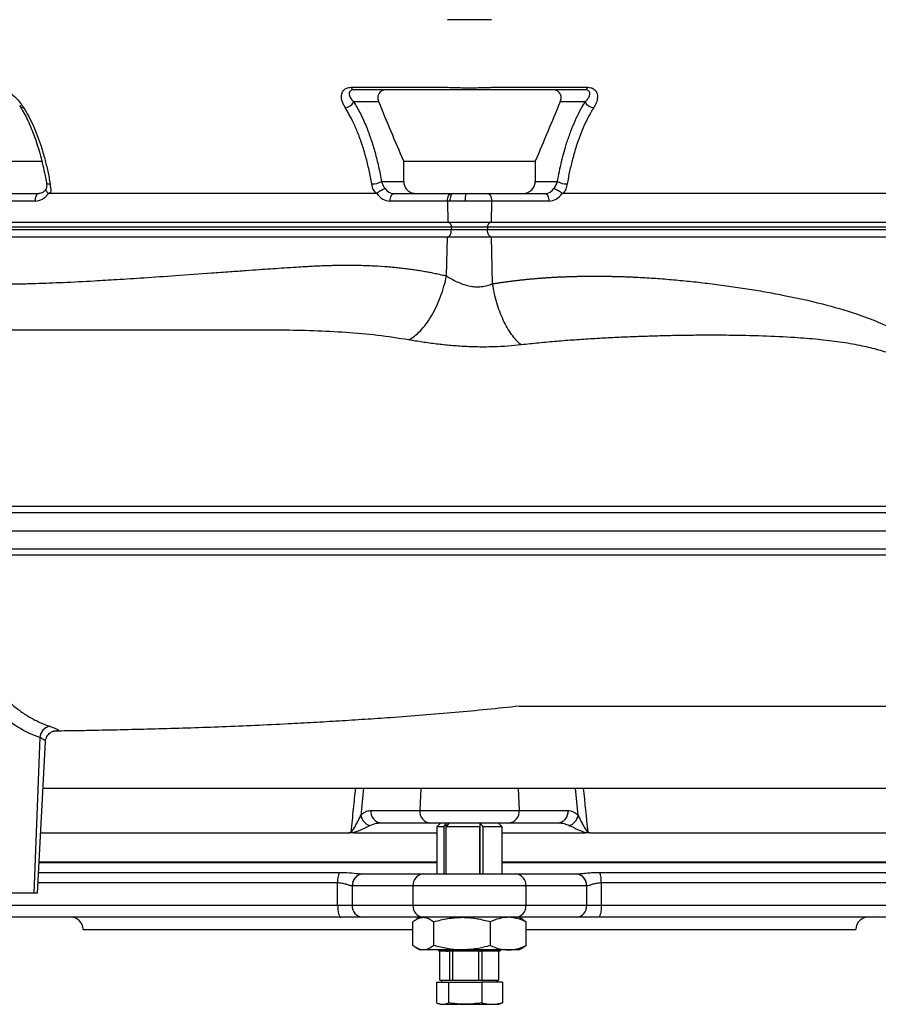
# Model space of a CAD drawing. Header units: millimetres. Extents: x 11 to 1572, y 8 to 2126.
# Tile 2 of 19: x 206 to 561, y 162 to 570. Entities that reach past the tile are written whole.
import ezdxf

# ---------------------------------------------------------------- set-up
doc = ezdxf.new("R2010")
doc.units = ezdxf.units.MM

msp = doc.modelspace()

# ---------------------------------------------------------------- linework, layer by layer
at = {"color": 7, "linetype": 'Continuous', "lineweight": 25}
for p, q in [((354.2, 535.78), (343.82, 535.78)), ((439.67, 535.78), (429.29, 535.78)), ((198.93, 511.18), (214.68, 511.18)), ((364.51, 502.78), (364.51, 511.18)), ((364.51, 511.18), (418.98, 511.18)), ((418.98, 511.18), (418.98, 502.78)), ((216.61, 502.27), (216.61, 502.24)), ((355.32, 502.78), (364.51, 502.78)), ((418.98, 502.78), (428.17, 502.78)), ((189.64, 497.78), (213.38, 497.78)), ((352.96, 497.78), (217.77, 497.78)), ((360.4, 497.78), (384.14, 497.78)), ((384.14, 497.78), (384.96, 497.78)), ((384.96, 497.78), (390.28, 497.78)), ((390.28, 497.78), (399.35, 497.78)), ((399.35, 497.78), (423.09, 497.78)), ((565.72, 497.78), (430.53, 497.78)), ((211.88, 494.73), (188.14, 494.73)), ((382.64, 494.73), (358.9, 494.73)), ((382.64, 494.73), (382.72, 485.78)), ((383.62, 494.73), (382.64, 494.73)), ((389.99, 494.73), (383.62, 494.73)), ((400.85, 494.73), (389.99, 494.73)), ((400.85, 494.73), (400.77, 485.78)), ((424.59, 494.73), (400.85, 494.73)), ((382.72, 485.78), (188.22, 485.78)), ((400.77, 485.78), (382.72, 485.78)), ((595.27, 485.78), (400.77, 485.78)), ((384.23, 483.85), (189.73, 483.85)), ((384.25, 482.78), (189.75, 482.78)), ((399.26, 483.85), (384.23, 483.85)), ((384.23, 483.85), (384.25, 482.78)), ((399.25, 482.78), (384.25, 482.78)), ((399.26, 483.85), (399.25, 482.78)), ((593.75, 482.78), (399.25, 482.78)), ((593.76, 483.85), (399.26, 483.85)), ((188.17, 479.98), (382.67, 479.98)), ((382.25, 463.74), (382.67, 479.98)), ((382.67, 479.98), (400.82, 479.98)), ((401.33, 460.48), (400.82, 479.98)), ((400.82, 479.98), (595.41, 479.98)), ((412.3, 285.64), (650.93, 285.64)), ((213.82, 272.75), (211.43, 208.28)), ((212.9, 208.28), (216.19, 271)), ((215.18, 251.78), (653.41, 251.78)), ((371.62, 251.78), (371.2, 242.54)), ((411.87, 251.78), (412.29, 242.54)), ((436.79, 240.37), (435.58, 251.78)), ((350.94, 242.54), (371.2, 242.54)), ((371.2, 242.54), (412.29, 242.54)), ((412.29, 242.54), (432.55, 242.54)), ((375.52, 237.28), (355.27, 237.28)), ((407.97, 237.28), (375.52, 237.28)), ((379.75, 237.28), (378.25, 235.78)), ((381.16, 235.78), (382.13, 237.08)), ((382.13, 216.28), (382.13, 237.08)), ((383.12, 237.08), (382.15, 235.78)), ((396.22, 216.28), (396.22, 237.1)), ((405.25, 235.78), (403.75, 237.28)), ((428.22, 237.28), (407.97, 237.28)), ((214.21, 233.28), (341.79, 233.28)), ((343.85, 233.28), (378.25, 233.28)), ((378.25, 235.78), (378.25, 216.28)), ((381.16, 235.78), (378.25, 235.78)), ((381.16, 235.78), (381.16, 216.28)), ((395.99, 235.78), (382.15, 235.78)), ((382.15, 216.28), (382.15, 235.78)), ((395.99, 216.28), (395.99, 235.78)), ((405.25, 235.78), (397.39, 235.78)), ((397.39, 216.28), (397.39, 235.78)), ((405.25, 216.28), (405.25, 235.78)), ((405.25, 233.28), (439.64, 233.28)), ((441.7, 233.28), (596.2, 233.28)), ((213.58, 221.28), (378.25, 221.28)), ((405.25, 221.28), (596.52, 221.28)), ((347.53, 216.28), (347.63, 216.28)), ((347.63, 216.28), (372.69, 216.28)), ((372.69, 216.28), (410.8, 216.28)), ((410.8, 216.28), (435.86, 216.28)), ((435.86, 216.28), (435.96, 216.28)), ((445.66, 216.89), (592, 216.89)), ((337.15, 203.28), (337.15, 212.5)), ((446.34, 212.5), (446.34, 203.28)), ((594.53, 212.5), (446.34, 212.5)), ((211.43, 208.28), (190.22, 208.28)), ((212.9, 208.28), (211.43, 208.28)), ((343.21, 211.28), (343.21, 203.28)), ((343.3, 211.28), (343.21, 211.28)), ((368.36, 211.28), (343.3, 211.28)), ((368.36, 211.28), (368.36, 203.28)), ((415.13, 211.28), (368.36, 211.28)), ((415.13, 211.28), (415.13, 203.28)), ((440.19, 211.28), (415.13, 211.28)), ((440.28, 203.28), (440.28, 211.28)), ((188.97, 203.28), (337.15, 203.28)), ((337.15, 203.28), (343.21, 203.28)), ((343.21, 203.28), (368.36, 203.28)), ((368.36, 203.28), (415.13, 203.28)), ((415.13, 203.28), (440.28, 203.28)), ((440.28, 203.28), (446.34, 203.28)), ((446.34, 203.28), (594.53, 203.28)), ((338.45, 198.28), (193.8, 198.28)), ((347.54, 198.28), (338.45, 198.28)), ((372.69, 198.28), (347.54, 198.28)), ((368.33, 186.61), (368.33, 196.45)), ((371.25, 198.28), (369.69, 197.38)), ((410.8, 198.28), (372.69, 198.28)), ((377.02, 186.61), (377.02, 196.45)), ((400.43, 186.61), (400.43, 196.45)), ((435.95, 198.28), (410.8, 198.28)), ((413.8, 197.39), (412.25, 198.28)), ((413.78, 197.36), (415.16, 196.45)), ((415.16, 186.61), (415.16, 196.45)), ((445.04, 198.28), (435.95, 198.28)), ((589.7, 198.28), (445.04, 198.28)), ((231.75, 193.28), (368.33, 193.28)), ((415.16, 193.28), (551.75, 193.28)), ((369.69, 185.68), (371.25, 184.78)), ((372.68, 184.78), (371.25, 184.78)), ((388.73, 184.78), (372.68, 184.78)), ((378.75, 184.78), (379.25, 184.28)), ((381.91, 184.28), (379.25, 184.28)), ((379.54, 172.28), (379.54, 184.28)), ((381.91, 184.28), (381.53, 184.78)), ((381.91, 184.28), (382.13, 184.28)), ((382.13, 184.28), (382.13, 184.78)), ((382.13, 184.28), (382.9, 184.28)), ((382.53, 184.78), (382.9, 184.28)), ((396.16, 184.28), (382.9, 184.28)), ((383.49, 184.28), (383.49, 172.28)), ((384.79, 172.28), (384.79, 184.28)), ((407.8, 184.78), (388.73, 184.78)), ((395.46, 184.28), (395.46, 172.28)), ((396.08, 184.78), (396.16, 184.28)), ((396.16, 184.28), (396.2, 184.28)), ((396.28, 184.28), (396.2, 184.28)), ((396.22, 184.28), (396.22, 184.78)), ((396.28, 184.28), (396.5, 184.28)), ((396.5, 184.28), (396.95, 184.78)), ((404.25, 184.28), (396.5, 184.28)), ((397, 172.28), (397, 184.28)), ((403.71, 184.28), (403.71, 172.28)), ((403.96, 172.28), (403.96, 184.28)), ((404.25, 184.28), (404.75, 184.78)), ((412.25, 184.78), (407.8, 184.78)), ((412.25, 184.78), (413.8, 185.68)), ((415.16, 186.61), (413.78, 185.7)), ((413.8, 185.68), (413.81, 185.68)), ((378.04, 171.48), (378.04, 162.96)), ((378.04, 171.48), (383.13, 171.48)), ((379.54, 172.28), (380.66, 172.28)), ((380.5, 172.28), (380.04, 171.48)), ((380.66, 172.28), (382.37, 172.28)), ((382.37, 172.28), (383.49, 172.28)), ((383.13, 171.48), (383.13, 162.96)), ((383.13, 171.48), (396.83, 171.48)), ((383.49, 172.28), (384.79, 172.28)), ((384.79, 172.28), (387.82, 172.28)), ((387.82, 172.28), (392.43, 172.28)), ((392.43, 172.28), (395.46, 172.28)), ((395.46, 172.28), (397, 172.28)), ((396.83, 171.48), (396.83, 162.96)), ((405.45, 171.48), (396.83, 171.48)), ((397, 172.28), (398.91, 172.28)), ((398.91, 172.28), (401.81, 172.28)), ((401.81, 172.28), (403.71, 172.28)), ((403.45, 171.48), (402.99, 172.28)), ((403.71, 172.28), (403.96, 172.28)), ((405.45, 171.48), (405.45, 162.96)), ((378.84, 162.61), (379.75, 162.28)), ((379.75, 162.28), (380.58, 162.28)), ((380.58, 162.28), (389.98, 162.28)), ((389.98, 162.28), (401.14, 162.28)), ((401.14, 162.28), (403.75, 162.28)), ((403.75, 162.28), (404.66, 162.61))]:
    msp.add_line(p, q, dxfattribs=at)
at = {"color": 8, "linetype": 'Continuous', "lineweight": 25}
for p, q in [((213.57, 221.02), (378.25, 221.02)), ((405.25, 221.02), (596.53, 221.02)), ((213.35, 216.89), (337.83, 216.89)), ((337.15, 212.5), (213.12, 212.5))]:
    msp.add_line(p, q, dxfattribs=at)
at = {"color": 8, "linetype": 'Continuous', "lineweight": 25, "flags": 128}
msp.add_lwpolyline([(216.61, 502.24), (216.62, 502.23), (216.72, 502.08), (216.94, 501.96), (217.26, 501.87), (217.67, 501.81), (218.15, 501.79)], dxfattribs=at)
at = {"color": 7, "linetype": 'Continuous', "lineweight": 25, "flags": 128}
for points in [[(213.38, 497.78), (213.09, 497.72), (212.8, 497.55), (212.54, 497.27), (212.31, 496.88), (212.13, 496.42), (211.99, 495.89), (211.91, 495.32), (211.88, 494.73)], [(358.9, 494.73), (358.92, 495.32), (359.01, 495.89), (359.14, 496.42), (359.33, 496.88), (359.56, 497.27), (359.82, 497.55), (360.1, 497.72), (360.4, 497.78)], [(382.64, 494.73), (382.67, 495.32), (382.75, 495.89), (382.89, 496.42), (383.07, 496.88), (383.3, 497.27), (383.56, 497.55), (383.85, 497.72), (384.14, 497.78)], [(384.96, 497.78), (384.7, 497.72), (384.44, 497.55), (384.21, 497.27), (384.01, 496.88), (383.84, 496.42), (383.72, 495.89), (383.64, 495.32), (383.62, 494.73)], [(399.35, 497.78), (399.65, 497.72), (399.93, 497.55), (400.19, 497.27), (400.42, 496.88), (400.61, 496.42), (400.74, 495.89), (400.83, 495.32), (400.85, 494.73)], [(423.09, 497.78), (423.39, 497.72), (423.67, 497.55), (423.93, 497.27), (424.16, 496.88), (424.35, 496.42), (424.49, 495.89), (424.57, 495.32), (424.59, 494.73)], [(383.23, 485.78), (383.42, 485.75), (383.6, 485.64), (383.77, 485.46), (383.92, 485.22), (384.05, 484.93), (384.14, 484.6), (384.2, 484.23), (384.23, 483.85)], [(399.26, 483.85), (399.29, 484.23), (399.35, 484.6), (399.44, 484.93), (399.57, 485.22), (399.72, 485.46), (399.89, 485.64), (400.07, 485.75), (400.26, 485.78)], [(382.85, 479.98), (383.12, 480.04), (383.38, 480.2), (383.62, 480.45), (383.84, 480.8), (384.01, 481.23), (384.14, 481.71), (384.22, 482.24), (384.25, 482.78)], [(400.65, 479.98), (400.37, 480.04), (400.11, 480.2), (399.87, 480.45), (399.66, 480.8), (399.48, 481.23), (399.35, 481.71), (399.27, 482.24), (399.25, 482.78)], [(337.15, 203.28), (337.18, 202.31), (337.25, 201.37), (337.37, 200.5), (337.53, 199.75), (337.73, 199.12), (337.95, 198.66), (338.2, 198.38), (338.45, 198.28)], [(446.34, 203.28), (446.32, 202.31), (446.24, 201.37), (446.12, 200.5), (445.96, 199.75), (445.76, 199.12), (445.54, 198.66), (445.3, 198.38), (445.04, 198.28)]]:
    msp.add_lwpolyline(points, dxfattribs=at)
at = {"color": 7, "linetype": 'Continuous', "lineweight": 25}
for centre, radius, start, end in [((344.08, 542.17), 1.41, 195.8216, 260.3148), ((439.41, 542.17), 1.41, 279.6847, 344.1804), ((340.17, 537.44), 4.01, 271.8046, 335.6444), ((443.32, 537.44), 4.01, 204.3562, 268.1945), ((351.43, 509.96), 8.16, 269.1569, 298.4981), ((432.07, 509.96), 8.16, 241.5019, 270.8431), ((398.19, 495.5), 8.23, 163.8676, 185.3353), ((219.18, 272.1), 5.4, 103.3837, 173.0055), ((355.65, 242.01), 4.74, 173.5026, 265.3261), ((375.91, 242.01), 4.74, 173.5023, 265.3263), ((407.58, 242.01), 4.74, 274.6729, 6.4984), ((427.84, 242.01), 4.74, 274.6737, 6.4977), ((352.86, 242.11), 6.4, 195.7785, 247.5695), ((430.63, 242.11), 6.4, 292.4294, 344.2225), ((348.67, 212.97), 11.53, 160.1082, 182.3259), ((347.94, 211.56), 4.74, 94.9766, 183.4134), ((347.99, 211.59), 4.7, 94.4017, 183.8111), ((373.05, 211.59), 4.7, 94.4018, 183.8114), ((410.44, 211.59), 4.7, 356.1888, 85.598), ((435.5, 211.59), 4.7, 356.1888, 85.598), ((435.55, 211.56), 4.74, 356.586, 85.0236), ((434.82, 212.97), 11.53, 357.6742, 19.891), ((347.9, 202.97), 4.7, 176.1889, 265.5983), ((373.05, 202.97), 4.7, 176.1886, 265.5982), ((410.44, 202.97), 4.7, 274.402, 3.8112), ((435.59, 202.97), 4.7, 274.402, 3.8112), ((226.75, 193.28), 5, 0, 90), ((556.75, 193.28), 5, 90, 180)]:
    msp.add_arc(centre, radius, start, end, dxfattribs=at)
at = {"color": 8, "linetype": 'Continuous', "lineweight": 25}
msp.add_arc((207, 535.23), 1.8, 214.6835, 274.3079, dxfattribs=at)
at = {"color": 7, "linetype": 'Continuous', "lineweight": 25}
for centre, major_axis, ratio, start_param, end_param in [((211.81, 502.73), (-0.28, 8), 0.865762, 3.111406, 4.035458), ((358.83, 502.73), (-0.28, 8), 0.865762, 2.187353, 3.111406), ((360.33, 502.78), (-0.28, 4.99), 0.865352, 2.127583, 3.093407), ((423.16, 502.78), (0.28, 4.99), 0.865352, 3.189778, 4.155602), ((424.66, 502.73), (0.28, 8), 0.865762, 3.17178, 4.095833)]:
    msp.add_ellipse(centre, major_axis=major_axis, ratio=ratio, start_param=start_param, end_param=end_param, dxfattribs=at)
for points, knots in [([(400.88, 569.78), (400.11, 569.78), (398.6, 569.78), (396.36, 569.78), (394.1, 569.78), (392.54, 569.78), (391.75, 569.78), (390.95, 569.78), (389.4, 569.78), (387.13, 569.78), (384.89, 569.78), (383.39, 569.78), (382.62, 569.78)], [0.99406161, 0.99406161, 0.99406161, 0.99406161, 0.99554621, 0.99703081, 0.9985154, 1, 1, 1, 1.0014846, 1.00296919, 1.00445379, 1.00593839, 1.00593839, 1.00593839, 1.00593839]), ([(195.71, 541.79), (196.17, 541.76), (197.29, 541.68), (199.34, 540.93), (201.71, 539.48), (203.9, 537.52), (205.78, 535.43), (206.68, 534.09), (207.14, 533.43)], [0, 0, 0, 0, 0.095371, 0.231788, 0.399678, 0.604993, 0.802228, 1, 1, 1, 1]), ([(340.3, 533.43), (340, 533.93), (339.42, 534.92), (338.91, 536.38), (338.71, 537.78), (338.84, 539.25), (339.53, 540.6), (340.91, 541.6), (342.12, 541.73), (342.72, 541.79)], [0, 0, 0, 0, 0.148517, 0.296889, 0.423136, 0.549176, 0.730159, 0.865557, 1, 1, 1, 1]), ([(343.85, 540.78), (343.52, 540.76), (343.14, 540.73), (342.56, 540.5), (342, 540.05), (341.76, 538.99), (342.28, 537.45), (343.27, 536.38), (343.82, 535.78)], [0, 0, 0, 0, 0.096606, 0.113386, 0.234154, 0.408899, 0.670799, 1, 1, 1, 1]), ([(342.72, 541.79), (344.46, 541.79), (353.12, 541.79), (362.19, 541.79), (372.99, 541.79), (377.68, 541.79), (381.82, 541.79), (382.61, 541.79), (382.61, 541.79)], [0, 0, 0, 0, 0.130283, 0.651413, 0.682134, 0.942854, 0.999999, 1, 1, 1, 1]), ([(439.65, 540.78), (431.76, 540.78), (419.94, 540.78), (407.13, 540.78), (402.2, 540.78), (400.72, 540.78), (400.23, 540.78), (399.25, 540.78), (398.74, 540.78), (397.69, 540.78), (397.15, 540.78), (396.07, 540.78), (395.53, 540.78), (394.42, 540.78), (393.86, 540.78), (392.72, 540.78), (392.15, 540.78), (390.45, 540.78), (389.32, 540.78), (387.66, 540.78), (387.1, 540.78), (386.03, 540.78), (385.51, 540.78), (384.74, 540.78), (384.49, 540.78), (383.99, 540.78), (383.74, 540.78), (383.01, 540.78), (381.54, 540.78), (376.15, 540.78), (363.43, 540.78), (351.68, 540.78), (343.85, 540.78)], [0, 0, 0, 0, 0.25, 0.375, 0.40625, 0.40625, 0.421875, 0.421875, 0.4375, 0.4375, 0.453125, 0.453125, 0.46875, 0.46875, 0.484375, 0.484375, 0.5, 0.5, 0.53125, 0.53125, 0.546875, 0.546875, 0.5625, 0.5625, 0.570313, 0.570313, 0.578125, 0.578125, 0.59375, 0.625, 0.75, 1, 1, 1, 1]), ([(357.4, 540.78), (357.25, 540.78), (356.69, 540.77), (355.72, 540.55), (354.74, 539.97), (354.04, 539.06), (353.7, 537.76), (353.88, 536.59), (354.15, 535.9), (354.2, 535.78)], [0, 0, 0, 0, 0.051117, 0.201326, 0.351902, 0.49541, 0.688858, 0.945928, 1, 1, 1, 1]), ([(382.61, 541.79), (382.61, 541.79), (383.74, 541.79), (386.57, 541.65), (390.08, 541.63), (393.19, 541.62), (396.23, 541.66), (398.81, 541.69), (400.31, 541.79), (400.88, 541.79), (400.88, 541.79)], [0, 0, 0, 0, 0.000002, 0.251727, 0.413267, 0.574807, 0.73668, 0.898559, 0.999996, 1, 1, 1, 1]), ([(400.88, 541.79), (400.88, 541.79), (402.3, 541.79), (411.9, 541.79), (424.43, 541.79), (436.09, 541.79), (440.77, 541.79)], [0, 0, 0, 0, 0.0000009, 0.1302834, 0.6514138, 1, 1, 1, 1]), ([(429.29, 535.78), (429.34, 535.91), (429.61, 536.6), (429.79, 537.75), (429.46, 539.06), (428.73, 540), (427.69, 540.58), (426.75, 540.77), (426.22, 540.78), (426.09, 540.78)], [0, 0, 0, 0, 0.059582, 0.309654, 0.499842, 0.655963, 0.812699, 0.956215, 1, 1, 1, 1]), ([(439.67, 535.78), (440.04, 536.17), (440.79, 536.96), (441.5, 538.19), (441.72, 539.37), (441.34, 540.24), (440.58, 540.71), (439.91, 540.76), (439.65, 540.78)], [0, 0, 0, 0, 0.216986, 0.433441, 0.642477, 0.801099, 0.920255, 1, 1, 1, 1]), ([(440.77, 541.79), (441.2, 541.76), (442.25, 541.68), (443.63, 540.93), (444.64, 539.48), (444.84, 537.52), (444.34, 535.43), (443.58, 534.09), (443.2, 533.43)], [0, 0, 0, 0, 0.095371, 0.231788, 0.399679, 0.604994, 0.802228, 1, 1, 1, 1]), ([(205.52, 534.23), (205.6, 534.1), (206.25, 532.97), (207.39, 531.08), (208.91, 528.04), (210.35, 524.81), (211.71, 521.27), (212.98, 517.5), (214.13, 513.57), (215.13, 509.48), (215.94, 505.71), (216.37, 503.24), (216.55, 502.23)], [0, 0, 0, 0, 0.015611, 0.127059, 0.232886, 0.344499, 0.457726, 0.573078, 0.690332, 0.802548, 0.91842, 1, 1, 1, 1]), ([(343.82, 535.78), (344.76, 534.2), (346.64, 531.02), (349, 525.75), (351.01, 520.33), (352.69, 514.8), (354.16, 508.96), (354.93, 504.84), (355.32, 502.78)], [0, 0, 0, 0, 0.180031, 0.3623013, 0.5192711, 0.676255, 0.8381221, 1, 1, 1, 1]), ([(428.17, 502.78), (428.71, 505.58), (429.8, 511.21), (431.75, 518.1), (433.69, 523.65), (435.48, 528), (437.46, 532.11), (438.93, 534.56), (439.67, 535.78)], [0, 0, 0, 0, 0.220419, 0.443897, 0.581054, 0.718202, 0.859107, 1, 1, 1, 1]), ([(207.14, 533.43), (207.82, 532.29), (209.19, 530.01), (211.07, 526.13), (212.81, 521.94), (214.45, 517.27), (215.9, 512.3), (217.16, 507.08), (217.82, 503.56), (218.15, 501.79)], [0, 0, 0, 0, 0.136761, 0.273534, 0.414183, 0.554842, 0.711659, 0.855416, 1, 1, 1, 1]), ([(351.31, 501.79), (350.95, 503.71), (350.23, 507.55), (348.84, 513.11), (347.22, 518.49), (345.38, 523.45), (343.13, 528.59), (341.34, 531.64), (340.3, 533.43)], [0, 0, 0, 0, 0.15736, 0.314708, 0.476796, 0.638867, 0.788813, 1, 1, 1, 1]), ([(443.2, 533.43), (442.51, 532.29), (441.14, 530.01), (439.26, 526.13), (437.52, 521.94), (435.88, 517.27), (434.44, 512.3), (433.17, 507.08), (432.51, 503.56), (432.19, 501.79)], [0, 0, 0, 0, 0.136761, 0.273534, 0.414183, 0.554842, 0.711659, 0.855417, 1, 1, 1, 1]), ([(216.59, 502.27), (216.64, 501.93), (216.74, 501.19), (216.63, 500.27), (216.42, 499.79), (216.34, 499.6)], [0, 0, 0, 0, 0.346922, 0.742892, 1, 1, 1, 1]), ([(218.15, 501.79), (218.17, 501.3), (218.25, 499.97), (218.58, 498.19), (217.77, 497.78), (217.77, 497.78)], [0, 0, 0, 0, 0.3704834, 0.9999845, 1, 1, 1, 1]), ([(352.96, 497.78), (352.96, 497.78), (352.96, 498.32), (351.65, 499.43), (351.44, 500.88), (351.31, 501.79)], [0, 0, 0, 0, 0.000007, 0.366693, 1, 1, 1, 1]), ([(355.32, 502.78), (355.52, 502.21), (355.86, 501.21), (356.53, 500.32), (356.81, 499.94)], [0, 0, 0, 0, 0.580974, 1, 1, 1, 1]), ([(364.51, 502.78), (364.57, 502.25), (364.67, 501.19), (365.49, 499.77), (366.72, 498.65), (368.25, 497.92), (369.38, 497.83), (369.92, 497.78)], [0, 0, 0, 0, 0.19366, 0.387107, 0.586452, 0.800292, 1, 1, 1, 1]), ([(413.57, 497.78), (414.23, 497.84), (415.53, 497.97), (417.25, 498.96), (418.45, 500.39), (418.93, 501.76), (418.97, 502.56), (418.98, 502.78)], [0, 0, 0, 0, 0.240101, 0.480631, 0.708174, 0.916643, 1, 1, 1, 1]), ([(426.68, 499.94), (426.76, 500.04), (427.22, 500.61), (427.78, 501.58), (428.06, 502.45), (428.17, 502.78)], [0, 0, 0, 0, 0.111344, 0.658715, 1, 1, 1, 1]), ([(432.19, 501.79), (432.12, 501.44), (432.04, 501.09), (431.84, 500.4), (431.72, 500.05), (431.44, 499.37), (431.29, 499.04), (430.94, 498.4), (430.74, 498.09), (430.53, 497.78)], [0, 0, 0, 0, 0.25, 0.25, 0.5, 0.5, 0.75, 0.75, 1, 1, 1, 1]), ([(216.38, 499.63), (216.33, 499.54), (216.08, 499.14), (215.53, 498.57), (214.73, 498.05), (214.01, 497.81), (213.55, 497.79), (213.38, 497.78)], [0, 0, 0, 0, 0.07022, 0.321183, 0.57698, 0.845021, 1, 1, 1, 1]), ([(216.44, 499.63), (216.4, 499.59), (216.27, 499.45), (216.37, 499.05), (216.72, 498.49), (217.16, 498.1), (217.39, 497.91)], [0, 0, 0, 0, 0.122321, 0.414824, 0.707423, 1, 1, 1, 1]), ([(217.77, 497.78), (217.69, 497.79), (217.56, 497.8), (217.44, 497.87), (217.39, 497.91)], [0, 0, 0, 0, 0.5596938, 1, 1, 1, 1]), ([(353.34, 497.91), (353.28, 497.87), (353.16, 497.79), (353.02, 497.79), (352.96, 497.78)], [0, 0, 0, 0, 0.556299, 1, 1, 1, 1]), ([(353.34, 497.91), (353.59, 498.1), (354.1, 498.49), (354.96, 499.05), (355.77, 499.52), (356.4, 499.81), (356.7, 499.91), (356.8, 499.94), (356.81, 499.94)], [0, 0, 0, 0, 0.211459, 0.422937, 0.634345, 0.847029, 0.9959, 1, 1, 1, 1]), ([(426.68, 499.94), (426.69, 499.94), (426.79, 499.91), (427.09, 499.81), (427.72, 499.52), (428.54, 499.05), (429.39, 498.49), (429.9, 498.1), (430.15, 497.91)], [0, 0, 0, 0, 0.004106, 0.152975, 0.365654, 0.577061, 0.788538, 1, 1, 1, 1]), ([(430.53, 497.78), (430.46, 497.79), (430.32, 497.8), (430.2, 497.87), (430.15, 497.91)], [0, 0, 0, 0, 0.559694, 1, 1, 1, 1]), ([(187.66, 460.28), (188.59, 460.28), (190.46, 460.29), (193.24, 460.3), (196, 460.32), (198.73, 460.35), (201.44, 460.39), (204.12, 460.44), (206.77, 460.49), (209.4, 460.56), (214.96, 460.72), (223.94, 461.07), (235.17, 461.64), (246.32, 462.3), (257.55, 463.03), (270.64, 463.93), (282.54, 464.79), (292.27, 465.5), (298.87, 465.98), (304.43, 466.38), (309.33, 466.72), (314.08, 467.04), (318.58, 467.32), (322.36, 467.56), (324.79, 467.71), (326.27, 467.8), (327.25, 467.85), (328.16, 467.89), (329.08, 467.93), (329.99, 467.97), (330.9, 468.01), (331.81, 468.04), (332.72, 468.07), (335.47, 468.15), (339.97, 468.23), (346.17, 468.18), (352.14, 467.97), (356.82, 467.67), (360.29, 467.37), (362.61, 467.14), (364.91, 466.87), (367.18, 466.58), (369.41, 466.27), (371.62, 465.92), (373.8, 465.54), (375.96, 465.14), (378.08, 464.7), (380.17, 464.24), (381.56, 463.91), (382.25, 463.74)], [0, 0, 0, 0, 0.01441, 0.028686, 0.042829, 0.056839, 0.070717, 0.084461, 0.098073, 0.111553, 0.1249, 0.183652, 0.249693, 0.297652, 0.355223, 0.422407, 0.499204, 0.53834, 0.572177, 0.600717, 0.623958, 0.647477, 0.673859, 0.693185, 0.705661, 0.711286, 0.71598, 0.720669, 0.725353, 0.730033, 0.734707, 0.739376, 0.744041, 0.748701, 0.781613, 0.813385, 0.844032, 0.873574, 0.8857, 0.897695, 0.909559, 0.921295, 0.932904, 0.944388, 0.955749, 0.966989, 0.978109, 0.989112, 1, 1, 1, 1]), ([(366.64, 437.26), (367.41, 437.67), (368.2, 438.19), (369.8, 439.44), (370.61, 440.18), (372.21, 441.86), (373.01, 442.81), (374.55, 444.9), (375.3, 446.03), (376.73, 448.46), (377.41, 449.75), (378.67, 452.42), (379.25, 453.81), (380.31, 456.63), (380.78, 458.06), (381.6, 460.92), (381.95, 462.34), (382.25, 463.74)], [0, 0, 0, 0, 0.125, 0.125, 0.25, 0.25, 0.375, 0.375, 0.5, 0.5, 0.625, 0.625, 0.75, 0.75, 0.875, 0.875, 1, 1, 1, 1]), ([(382.25, 463.74), (382.91, 463.32), (383.59, 462.9), (385.02, 462.1), (385.76, 461.71), (387.29, 461), (388.07, 460.68), (389.71, 460.1), (390.56, 459.85), (392.27, 459.47), (393.14, 459.34), (394.89, 459.21), (395.78, 459.22), (397.47, 459.37), (398.29, 459.51), (399.86, 459.91), (400.62, 460.17), (401.33, 460.48)], [0, 0, 0, 0, 0.125, 0.125, 0.25, 0.25, 0.375, 0.375, 0.5, 0.5, 0.625, 0.625, 0.75, 0.75, 0.875, 0.875, 1, 1, 1, 1]), ([(401.33, 460.48), (401.77, 460.55), (402.66, 460.7), (404, 460.9), (405.35, 461.11), (406.71, 461.3), (408.08, 461.48), (409.45, 461.66), (410.84, 461.83), (412.23, 461.99), (413.63, 462.15), (415.04, 462.3), (416.46, 462.44), (417.89, 462.57), (419.33, 462.69), (420.78, 462.81), (422.24, 462.92), (423.7, 463.02), (425.18, 463.11), (426.66, 463.2), (428.15, 463.28), (429.66, 463.35), (431.17, 463.41), (432.69, 463.47), (434.22, 463.52), (435.75, 463.56), (437.3, 463.59), (438.86, 463.62), (440.42, 463.64), (442, 463.65), (443.58, 463.65), (445.17, 463.64), (446.77, 463.63), (448.38, 463.61), (450, 463.58), (451.63, 463.55), (453.27, 463.51), (454.91, 463.46), (456.57, 463.4), (458.23, 463.33), (459.91, 463.26), (463.45, 463.09), (468.9, 462.76), (476.27, 462.18), (483.74, 461.46), (491.35, 460.58), (499.01, 459.57), (506.63, 458.44), (514.06, 457.21), (524.49, 455.28), (537.17, 452.51), (550.38, 448.72), (560.68, 444.86), (568.64, 441.16), (575.6, 437.1), (581.06, 433.05), (585.23, 429.16), (588.37, 425.56), (590.99, 421.76), (592.8, 418.36), (593.99, 415.44), (594.61, 413.59), (595.03, 412.15), (595.31, 411.14), (595.62, 410), (596.21, 407.79), (597.02, 404.54), (597.83, 400.92), (598.43, 397.95), (598.87, 395.63), (599.28, 393.3), (599.66, 390.97), (600.01, 388.64), (600.21, 387.08), (600.32, 386.3)], [0, 0, 0, 0, 0.00589, 0.011815, 0.017773, 0.023767, 0.029795, 0.035859, 0.041957, 0.048091, 0.054261, 0.060466, 0.066707, 0.072984, 0.079297, 0.085647, 0.092033, 0.098455, 0.104915, 0.111412, 0.117945, 0.124516, 0.131124, 0.13777, 0.144454, 0.151175, 0.157934, 0.164731, 0.171567, 0.178441, 0.185353, 0.192303, 0.199293, 0.206321, 0.213388, 0.220494, 0.227639, 0.234824, 0.242048, 0.249311, 0.256614, 0.263956, 0.29571, 0.3279, 0.360535, 0.393623, 0.427793, 0.46119, 0.493822, 0.525696, 0.598952, 0.661835, 0.702539, 0.739505, 0.772966, 0.803234, 0.823247, 0.842129, 0.860118, 0.877484, 0.886725, 0.896289, 0.899807, 0.903802, 0.908275, 0.913227, 0.929828, 0.946401, 0.955358, 0.964302, 0.973237, 0.982163, 0.991084, 1, 1, 1, 1]), ([(413.14, 435.19), (411.77, 436.32), (410.43, 437.79), (407.93, 441.26), (406.77, 443.27), (404.7, 447.7), (403.8, 450.11), (402.31, 455.17), (401.73, 457.82), (401.33, 460.48)], [0, 0, 0, 0, 0.25, 0.25, 0.5, 0.5, 0.75, 0.75, 1, 1, 1, 1]), ([(308.86, 441.28), (306.87, 441.28), (301.56, 441.28), (292.82, 441.28), (282.34, 441.28), (271.21, 441.28), (259.37, 441.28), (247.84, 441.28), (236.74, 441.28), (226.23, 441.29), (215.76, 441.31), (205.46, 441.33), (194.15, 441.35), (181.97, 441.4), (172.07, 441.48), (165.56, 441.51), (162.23, 441.52), (159.07, 441.51), (155.93, 441.5), (152.92, 441.48), (150.15, 441.46), (147.85, 441.44), (145.91, 441.44), (144.12, 441.45), (142.44, 441.46), (140.95, 441.49), (139.91, 441.53), (139.58, 441.54), (139.37, 441.55), (139.38, 441.55), (139.39, 441.55)], [0, 0, 0, 0, 0.027537, 0.073752, 0.122737, 0.175984, 0.233488, 0.295249, 0.347727, 0.402935, 0.460471, 0.518209, 0.57589, 0.656774, 0.737856, 0.763037, 0.785367, 0.804685, 0.826407, 0.852225, 0.872885, 0.892355, 0.909548, 0.924462, 0.942962, 0.964732, 0.987579, 0.995431, 0.9992, 1, 1, 1, 1]), ([(413.14, 435.19), (411.34, 434.98), (409.5, 434.8), (405.75, 434.53), (403.85, 434.43), (400.94, 434.34), (399.95, 434.32), (397.99, 434.31), (397, 434.31), (394.03, 434.34), (392.05, 434.4), (389.06, 434.56), (388.06, 434.62), (386.06, 434.76), (385.05, 434.84), (382.06, 435.1), (380.08, 435.31), (376.16, 435.79), (374.22, 436.05), (370.37, 436.63), (368.48, 436.94), (366.64, 437.26)], [0, 0, 0, 0, 0.125, 0.125, 0.25, 0.25, 0.3125, 0.3125, 0.375, 0.375, 0.5, 0.5, 0.5625, 0.5625, 0.625, 0.625, 0.75, 0.75, 0.875, 0.875, 1, 1, 1, 1]), ([(597.5, 368.46), (597.49, 368.85), (597.46, 369.64), (597.41, 370.82), (597.35, 372), (597.29, 373.18), (597.21, 374.35), (597.13, 375.53), (597.03, 376.71), (596.93, 377.89), (596.82, 379.06), (596.7, 380.23), (596.57, 381.41), (596.43, 382.58), (596.29, 383.75), (596.13, 384.92), (595.97, 386.08), (595.8, 387.25), (595.62, 388.41), (595.43, 389.57), (595.23, 390.73), (595.02, 391.89), (594.81, 393.04), (594.58, 394.19), (594.35, 395.34), (594.11, 396.49), (593.86, 397.63), (593.49, 399.29), (592.97, 401.48), (592.27, 404.17), (591.68, 406.3), (591.24, 407.82), (590.99, 408.7), (590.77, 409.43), (590.59, 410.02), (590.44, 410.47), (590.31, 410.87), (590.18, 411.25), (590.05, 411.64), (589.91, 412.01), (589.78, 412.35), (589.64, 412.7), (589.48, 413.09), (589.29, 413.51), (589.09, 413.94), (588.64, 414.83), (587.91, 416.15), (586.8, 417.82), (585.54, 419.43), (584.15, 420.97), (582.63, 422.43), (580.97, 423.83), (578.92, 425.34), (576.43, 426.92), (573.44, 428.53), (570.19, 430.01), (565.83, 431.7), (560.24, 433.42), (553.04, 435.08), (544.95, 436.44), (535.92, 437.49), (525.26, 438.33), (512.94, 438.91), (501.55, 439.14), (492.25, 439.19), (485.45, 439.17), (478.49, 439.07), (471.53, 438.92), (464.42, 438.71), (457.34, 438.45), (450.12, 438.12), (444, 437.78), (439.05, 437.47), (435.32, 437.22), (431.6, 436.95), (427.89, 436.65), (424.19, 436.32), (420.5, 435.97), (416.82, 435.6), (414.36, 435.32), (413.14, 435.19)], [0, 0, 0, 0, 0.00447, 0.00894, 0.01341, 0.01788, 0.02235, 0.026819, 0.031287, 0.035755, 0.040223, 0.044689, 0.049154, 0.053618, 0.058081, 0.062542, 0.067002, 0.07146, 0.075917, 0.080371, 0.084824, 0.089274, 0.093722, 0.098168, 0.102612, 0.107053, 0.111491, 0.115927, 0.126488, 0.137062, 0.147647, 0.151683, 0.15518, 0.158086, 0.160411, 0.162203, 0.163551, 0.165256, 0.166835, 0.168313, 0.169711, 0.171052, 0.172755, 0.174532, 0.176402, 0.178368, 0.186179, 0.194194, 0.202456, 0.211009, 0.219887, 0.229125, 0.238749, 0.252902, 0.268081, 0.284309, 0.301607, 0.332431, 0.365771, 0.405739, 0.448758, 0.495005, 0.557642, 0.622945, 0.654198, 0.685838, 0.715855, 0.748383, 0.779116, 0.810212, 0.841703, 0.873625, 0.889708, 0.905704, 0.921616, 0.937446, 0.953197, 0.968871, 0.984471, 1, 1, 1, 1]), ([(11.16, 365.78), (11.29, 365.78), (11.7, 365.78), (13.2, 365.78), (14.33, 365.78), (18.75, 365.78), (23.07, 365.78), (34.17, 365.78), (40.96, 365.78), (53.1, 365.78), (57.47, 365.78), (66.82, 365.78), (71.79, 365.78), (87.44, 365.78), (98.85, 365.78), (123.25, 365.78), (136.24, 365.78), (163.61, 365.78), (178.01, 365.78), (207.11, 365.78), (221.87, 365.78), (244.88, 365.78), (252.7, 365.78), (268.65, 365.78), (276.78, 365.78), (301.44, 365.78), (318.2, 365.78), (342.97, 365.78), (351.16, 365.78), (367.48, 365.78), (375.59, 365.78), (399.74, 365.78), (415.56, 365.78), (446.23, 365.78), (461.09, 365.78), (482.34, 365.78), (489.25, 365.78), (502.78, 365.78), (509.38, 365.78), (528.57, 365.78), (540.5, 365.78), (561.86, 365.78), (571.33, 365.78), (579.74, 365.78)], [0.4663262, 0.4663262, 0.4663262, 0.4663262, 0.480306, 0.480306, 0.4948615, 0.4948615, 0.5239724, 0.5239724, 0.5530833, 0.5530833, 0.5676387, 0.5676387, 0.5821942, 0.5821942, 0.6113051, 0.6113051, 0.640416, 0.640416, 0.6695269, 0.6695269, 0.6986378, 0.6986378, 0.7131932, 0.7131932, 0.7277487, 0.7277487, 0.7568596, 0.7568596, 0.771415, 0.771415, 0.7859705, 0.7859705, 0.8150814, 0.8150814, 0.8441923, 0.8441923, 0.8587478, 0.8587478, 0.8733032, 0.8733032, 0.9024141, 0.9024141, 0.931525, 0.931525, 0.931525, 0.931525]), ([(10.81, 358.28), (11.04, 358.28), (11.49, 358.28), (13.4, 358.28), (16.28, 358.28), (20.22, 358.28), (25.02, 358.28), (30.63, 358.28), (37, 358.28), (44.26, 358.28), (52.44, 358.28), (61.45, 358.28), (71.26, 358.28), (81.83, 358.28), (93.12, 358.28), (105.09, 358.28), (117.73, 358.28), (130.99, 358.28), (144.85, 358.28), (159.3, 358.28), (174.27, 358.28), (188.37, 358.28), (201.4, 358.28), (214.64, 358.28), (229.5, 358.28), (246.04, 358.28), (262.86, 358.28), (279.91, 358.28), (297.14, 358.28), (314.2, 358.28), (331.04, 358.28), (347.59, 358.28), (364.12, 358.28), (380.57, 358.28), (396.89, 358.28), (413.02, 358.28), (428.93, 358.28), (444.57, 358.28), (459.52, 358.28), (473.8, 358.28), (487.38, 358.28), (500.21, 358.28), (512.23, 358.28), (523.47, 358.28), (535.09, 358.28), (546.97, 358.28), (558.88, 358.28), (570.04, 358.28), (576.73, 358.28), (580.07, 358.28)], [0, 0, 0, 0, 0.021982, 0.043964, 0.067626, 0.091307, 0.11497, 0.136981, 0.159007, 0.181016, 0.203028, 0.225058, 0.247072, 0.269076, 0.291096, 0.313101, 0.335109, 0.357132, 0.379138, 0.401141, 0.423162, 0.445173, 0.461624, 0.478075, 0.50008, 0.522099, 0.544101, 0.56611, 0.588134, 0.610143, 0.631019, 0.651911, 0.672785, 0.693662, 0.714556, 0.735435, 0.756307, 0.777195, 0.798068, 0.817429, 0.8368, 0.856152, 0.874174, 0.892214, 0.910241, 0.93266, 0.955121, 0.977581, 1, 1, 1, 1]), ([(11.16, 350.78), (11.29, 350.78), (11.7, 350.78), (13.2, 350.78), (14.33, 350.78), (18.75, 350.78), (23.07, 350.78), (34.17, 350.78), (40.96, 350.78), (53.1, 350.78), (57.47, 350.78), (66.82, 350.78), (71.79, 350.78), (87.44, 350.78), (98.85, 350.78), (123.25, 350.78), (136.24, 350.78), (163.61, 350.78), (178.01, 350.78), (207.11, 350.78), (221.87, 350.78), (244.88, 350.78), (252.7, 350.78), (268.65, 350.78), (276.78, 350.78), (301.44, 350.78), (318.2, 350.78), (342.97, 350.78), (351.16, 350.78), (367.48, 350.78), (375.59, 350.78), (399.74, 350.78), (415.56, 350.78), (446.23, 350.78), (461.09, 350.78), (482.34, 350.78), (489.25, 350.78), (502.78, 350.78), (509.38, 350.78), (528.57, 350.78), (540.5, 350.78), (561.86, 350.78), (571.33, 350.78), (579.74, 350.78)], [0.4663262, 0.4663262, 0.4663262, 0.4663262, 0.480306, 0.480306, 0.4948615, 0.4948615, 0.5239724, 0.5239724, 0.5530833, 0.5530833, 0.5676387, 0.5676387, 0.5821942, 0.5821942, 0.6113051, 0.6113051, 0.640416, 0.640416, 0.6695269, 0.6695269, 0.6986378, 0.6986378, 0.7131932, 0.7131932, 0.7277487, 0.7277487, 0.7568596, 0.7568596, 0.771415, 0.771415, 0.7859705, 0.7859705, 0.8150814, 0.8150814, 0.8441923, 0.8441923, 0.8587478, 0.8587478, 0.8733032, 0.8733032, 0.9024141, 0.9024141, 0.931525, 0.931525, 0.931525, 0.931525]), ([(198.18, 290.46), (199.35, 289.25), (201.71, 286.83), (205.55, 283.72), (209.61, 281.04), (213.76, 278.87), (216.58, 277.84), (217.93, 277.35)], [0, 0, 0, 0, 0.200029, 0.40006, 0.605867, 0.811677, 1, 1, 1, 1]), ([(213.82, 272.75), (212.41, 273.28), (209.5, 274.36), (205.23, 276.63), (201.01, 279.45), (196.93, 282.78), (194.4, 285.43), (193.13, 286.76)], [0, 0, 0, 0, 0.188227, 0.3883, 0.588369, 0.794187, 1, 1, 1, 1]), ([(412.3, 285.64), (407.9, 285.18), (399.09, 284.25), (385.78, 283.02), (372.43, 281.9), (359.95, 280.96), (348.39, 280.17), (337.75, 279.49), (327.17, 278.88), (315.53, 278.25), (302.92, 277.64), (289.45, 277.08), (276.16, 276.61), (263.1, 276.22), (250.33, 275.9), (238.85, 275.66), (228.56, 275.46), (222.51, 275.38), (219.48, 275.34)], [0, 0, 0, 0, 0.063756, 0.127512, 0.191947, 0.256383, 0.308224, 0.360066, 0.412267, 0.464469, 0.533737, 0.603058, 0.672325, 0.743598, 0.814929, 0.886202, 0.943042, 1, 1, 1, 1]), ([(217.93, 277.35), (218.39, 277.19), (219.31, 276.88), (220.35, 276.46), (221.1, 276.1), (221.47, 275.82), (221.45, 275.61), (220.98, 275.43), (220.06, 275.37), (219.48, 275.34)], [0, 0, 0, 0, 0.123678, 0.251022, 0.380603, 0.514687, 0.642677, 0.774728, 1, 1, 1, 1]), ([(216.22, 271.01), (216.21, 271.14), (216.21, 271.69), (216.5, 272.59), (217.04, 273.57), (217.71, 274.32), (218.39, 274.83), (219.01, 275.15), (219.48, 275.32), (219.77, 275.38), (219.79, 275.38), (219.8, 275.39)], [0, 0, 0, 0, 0.050439, 0.214206, 0.359631, 0.490867, 0.609787, 0.716017, 0.812049, 0.907578, 1, 1, 1, 1]), ([(342.77, 233.59), (343.1, 236.79), (343.73, 242.86), (344.35, 248.92), (344.65, 251.78)], [0, 0, 0, 0, 0.528159, 1, 1, 1, 1]), ([(346.7, 240.37), (347.09, 240.75), (347.88, 241.53), (349.32, 242.35), (350.35, 242.47), (350.94, 242.54)], [0, 0, 0, 0, 0.290092, 0.587848, 1, 1, 1, 1]), ([(432.55, 242.54), (433.27, 242.54), (433.99, 242.36), (435.07, 241.82), (435.42, 241.59), (436.12, 241.05), (436.46, 240.74), (436.79, 240.37)], [0, 0, 0, 0, 0.5, 0.5, 0.75, 0.75, 1, 1, 1, 1]), ([(342.77, 233.59), (342.86, 233.6), (342.93, 233.65), (343.06, 233.76), (343.12, 233.83), (343.28, 234.03), (343.38, 234.17), (343.66, 234.6), (343.84, 234.89), (344.35, 235.78), (344.67, 236.37), (345.3, 237.55), (345.6, 238.13), (346.17, 239.27), (346.45, 239.83), (346.7, 240.37)], [0, 0, 0, 0, 0.03125, 0.03125, 0.0625, 0.0625, 0.125, 0.125, 0.25, 0.25, 0.5, 0.5, 0.75, 0.75, 1, 1, 1, 1]), ([(355.27, 237.28), (354.59, 237.25), (352.95, 237.18), (351.36, 236.56), (350.42, 236.2)], [0, 0, 0, 0, 0.415718, 1, 1, 1, 1]), ([(433.07, 236.2), (432.42, 236.46), (430.83, 237.12), (429.19, 237.22), (428.22, 237.28)], [0, 0, 0, 0, 0.40989, 1, 1, 1, 1]), ([(436.79, 240.37), (437.04, 239.83), (437.32, 239.27), (437.89, 238.13), (438.2, 237.55), (438.82, 236.38), (439.14, 235.78), (439.65, 234.9), (439.83, 234.6), (440.11, 234.17), (440.21, 234.03), (440.37, 233.83), (440.43, 233.77), (440.56, 233.65), (440.64, 233.6), (440.72, 233.59)], [0, 0, 0, 0, 0.25, 0.25, 0.5, 0.5, 0.75, 0.75, 0.875, 0.875, 0.9375, 0.9375, 0.96875, 0.96875, 1, 1, 1, 1]), ([(341.79, 233.28), (341.95, 233.29), (342.23, 233.3), (342.56, 233.42), (342.72, 233.53), (342.77, 233.59), (342.77, 233.59)], [0, 0, 0, 0, 0.443173, 0.792051, 0.986847, 1, 1, 1, 1]), ([(343.85, 233.28), (343.51, 233.28), (343.17, 233.28), (342.48, 233.28), (342.14, 233.28), (341.79, 233.28)], [0, 0, 0, 0, 0.5, 0.5, 1, 1, 1, 1]), ([(350.42, 236.2), (350.02, 236.01), (348.54, 235.31), (346.32, 234.25), (344.45, 233.52), (343.85, 233.28)], [0, 0, 0, 0, 0.201722, 0.745704, 1, 1, 1, 1]), ([(439.64, 233.28), (438.98, 233.54), (436.95, 234.35), (434.74, 235.4), (433.33, 236.07), (433.07, 236.2)], [0, 0, 0, 0, 0.281761, 0.866897, 1, 1, 1, 1]), ([(441.7, 233.28), (441.35, 233.28), (441.01, 233.28), (440.32, 233.28), (439.98, 233.28), (439.64, 233.28)], [0, 0, 0, 0, 0.5, 0.5, 1, 1, 1, 1]), ([(441.7, 233.28), (441.52, 233.28), (441.35, 233.3), (441.09, 233.36), (441.01, 233.39), (440.86, 233.47), (440.78, 233.53), (440.72, 233.59)], [0, 0, 0, 0, 0.5, 0.5, 0.75, 0.75, 1, 1, 1, 1]), ([(337.83, 216.89), (339.25, 216.85), (342.01, 216.78), (345.26, 216.38), (346.94, 216.31), (347.53, 216.28)], [0, 0, 0, 0, 0.411298, 0.794069, 1, 1, 1, 1]), ([(435.96, 216.28), (436.31, 216.29), (436.67, 216.3), (437.4, 216.35), (437.78, 216.38), (438.94, 216.49), (439.73, 216.57), (441.37, 216.71), (442.21, 216.78), (443.92, 216.87), (444.78, 216.89), (445.66, 216.89)], [0, 0, 0, 0, 0.125, 0.125, 0.25, 0.25, 0.5, 0.5, 0.75, 0.75, 1, 1, 1, 1]), ([(343.21, 211.28), (343.04, 211.29), (342.86, 211.31), (342.48, 211.39), (342.27, 211.45), (341.62, 211.63), (341.16, 211.79), (340.13, 212.09), (339.58, 212.23), (338.41, 212.44), (337.8, 212.5), (337.15, 212.5)], [0, 0, 0, 0, 0.125, 0.125, 0.25, 0.25, 0.5, 0.5, 0.75, 0.75, 1, 1, 1, 1]), ([(446.34, 212.5), (445.69, 212.5), (445.08, 212.44), (443.92, 212.23), (443.36, 212.09), (442.34, 211.79), (441.87, 211.63), (441.22, 211.45), (441.01, 211.39), (440.63, 211.31), (440.45, 211.29), (440.28, 211.28)], [0, 0, 0, 0, 0.25, 0.25, 0.5, 0.5, 0.75, 0.75, 0.875, 0.875, 1, 1, 1, 1]), ([(368.33, 196.45), (368.63, 196.67), (369.49, 197.31), (370.93, 198.09), (372.09, 198.22), (372.68, 198.28)], [0, 0, 0, 0, 0.211481, 0.603139, 1, 1, 1, 1]), ([(372.68, 198.28), (373.02, 198.26), (373.92, 198.2), (375.38, 197.63), (376.47, 196.85), (377.02, 196.45)], [0, 0, 0, 0, 0.2322261, 0.613943, 1, 1, 1, 1]), ([(377.02, 196.45), (378.92, 196.96), (382.76, 198), (386.72, 198.19), (388.73, 198.28)], [0, 0, 0, 0, 0.49546, 1, 1, 1, 1]), ([(388.73, 198.28), (389, 198.28), (391.1, 198.26), (395.07, 197.86), (398.63, 196.92), (400.43, 196.45)], [0, 0, 0, 0, 0.07011, 0.530795, 1, 1, 1, 1]), ([(407.8, 198.28), (407.62, 198.28), (406.3, 198.26), (403.81, 197.86), (401.56, 196.92), (400.43, 196.45)], [0, 0, 0, 0, 0.070108, 0.530793, 1, 1, 1, 1]), ([(415.16, 196.45), (413.95, 197.01), (412.74, 197.47), (410.29, 198.11), (409.05, 198.28), (407.8, 198.28)], [0, 0, 0, 0, 0.5, 0.5, 1, 1, 1, 1]), ([(372.68, 184.78), (372.1, 184.84), (370.94, 184.97), (369.49, 185.74), (368.63, 186.39), (368.33, 186.61)], [0, 0, 0, 0, 0.3913099, 0.7885199, 1, 1, 1, 1]), ([(377.02, 186.61), (376.48, 186.22), (375.39, 185.44), (373.93, 184.86), (373.02, 184.8), (372.68, 184.78)], [0, 0, 0, 0, 0.382065, 0.767773, 1, 1, 1, 1]), ([(388.73, 184.78), (388.45, 184.78), (386.35, 184.8), (382.38, 185.2), (378.82, 186.14), (377.02, 186.61)], [0, 0, 0, 0, 0.070107, 0.530792, 1, 1, 1, 1]), ([(400.43, 186.61), (398.53, 186.1), (394.69, 185.07), (390.73, 184.88), (388.73, 184.78)], [0, 0, 0, 0, 0.495457, 1, 1, 1, 1]), ([(400.43, 186.61), (401.63, 186.1), (404.04, 185.07), (406.54, 184.88), (407.8, 184.78)], [0, 0, 0, 0, 0.4954597, 1, 1, 1, 1]), ([(407.8, 184.78), (408.11, 184.78), (408.42, 184.79), (409.05, 184.84), (409.36, 184.87), (410.29, 184.99), (410.91, 185.12), (412.75, 185.6), (413.96, 186.06), (415.16, 186.61)], [0, 0, 0, 0, 0.125, 0.125, 0.25, 0.25, 0.5, 0.5, 1, 1, 1, 1]), ([(378.04, 162.96), (378.46, 162.75), (378.89, 162.58), (379.74, 162.34), (380.16, 162.28), (380.58, 162.28)], [0, 0, 0, 0, 0.5, 0.5, 1, 1, 1, 1]), ([(380.58, 162.28), (381.01, 162.28), (381.43, 162.34), (382.28, 162.58), (382.7, 162.75), (383.13, 162.96)], [0, 0, 0, 0, 0.5, 0.5, 1, 1, 1, 1]), ([(389.98, 162.28), (388.83, 162.32), (386.53, 162.38), (384.26, 162.77), (383.13, 162.96)], [0, 0, 0, 0, 0.497783, 1, 1, 1, 1]), ([(396.83, 162.96), (395.69, 162.75), (394.55, 162.58), (392.26, 162.34), (391.12, 162.28), (389.98, 162.28)], [0, 0, 0, 0, 0.5, 0.5, 1, 1, 1, 1]), ([(396.83, 162.96), (397.55, 162.75), (398.27, 162.58), (399.7, 162.34), (400.42, 162.28), (401.14, 162.28)], [0, 0, 0, 0, 0.5, 0.5, 1, 1, 1, 1]), ([(401.14, 162.28), (401.86, 162.28), (402.58, 162.34), (404.01, 162.58), (404.73, 162.75), (405.45, 162.96)], [0, 0, 0, 0, 0.5, 0.5, 1, 1, 1, 1]), ([(405.45, 162.96), (405.42, 162.94), (405.16, 162.81), (404.89, 162.72), (404.65, 162.64)], [0, 0, 0, 0, 0.099653, 1, 1, 1, 1])]:
    msp.add_open_spline(points, degree=3, knots=knots, dxfattribs=at)
for points in [[(364.51, 511.18), (361.06, 519.35), (357.62, 527.56), (354.2, 535.78)], [(429.29, 535.78), (425.87, 527.56), (422.43, 519.35), (418.98, 511.18)], [(347.91, 251.78), (347.51, 247.98), (347.11, 244.18), (346.7, 240.37)], [(438.85, 251.78), (439.47, 245.72), (440.09, 239.65), (440.72, 233.59)], [(396.22, 237.1), (396.14, 236.67), (396.07, 236.23), (395.99, 235.78)], [(397.39, 235.78), (397, 236.23), (396.61, 236.67), (396.22, 237.1)], [(440.28, 211.28), (440.25, 211.28), (440.22, 211.28), (440.19, 211.28)]]:
    msp.add_open_spline(points, degree=3, dxfattribs=at)
at = {"color": 8, "linetype": 'Continuous', "lineweight": 25}
for points, knots in [([(267.32, 441.28), (261.26, 441.28), (252.15, 441.28), (242.98, 441.28), (239.91, 441.28)], [0, 0, 0, 0, 0.665702, 1, 1, 1, 1]), ([(366.64, 437.26), (362.32, 437.93), (353.62, 439.27), (340.46, 440.39), (327.2, 441.05), (316.52, 441.28), (310.53, 441.27), (308.86, 441.27)], [0, 0, 0, 0, 0.221633, 0.446643, 0.67574, 0.909593, 1, 1, 1, 1]), ([(14.36, 368.29), (14.37, 368.29), (14.4, 368.29), (15.56, 368.28), (17.72, 368.27), (20.84, 368.26), (24.84, 368.26), (29.71, 368.25), (35.49, 368.24), (42.22, 368.23), (49.9, 368.23), (58.54, 368.25), (68.06, 368.28), (78.39, 368.32), (89.47, 368.36), (101.3, 368.39), (113.88, 368.4), (127.2, 368.41), (141.2, 368.43), (155.8, 368.44), (170.94, 368.45), (186.55, 368.46), (202.54, 368.46), (218.94, 368.45), (235.71, 368.45), (252.76, 368.44), (270.02, 368.45), (287.45, 368.45), (305.05, 368.45), (322.84, 368.45), (340.74, 368.46), (358.64, 368.46), (376.4, 368.46), (393.95, 368.46), (411.3, 368.45), (428.46, 368.45), (444.55, 368.45), (459.52, 368.46), (473.36, 368.46), (486.81, 368.46), (499.83, 368.46), (512.29, 368.46), (524.25, 368.46), (536.3, 368.46), (548.29, 368.46), (560.04, 368.46), (570.01, 368.46), (578.43, 368.46), (585.5, 368.46), (592.05, 368.46), (595.69, 368.46), (597.5, 368.46)], [0, 0, 0, 0, 0.01573, 0.037046, 0.0585, 0.080025, 0.101393, 0.122651, 0.143853, 0.165067, 0.186362, 0.207811, 0.229387, 0.250831, 0.272183, 0.293509, 0.314875, 0.336349, 0.357938, 0.379404, 0.400774, 0.422122, 0.4435, 0.464956, 0.486508, 0.507926, 0.529223, 0.550469, 0.571731, 0.593075, 0.614576, 0.636076, 0.657417, 0.678685, 0.699956, 0.721305, 0.742809, 0.761234, 0.779546, 0.79779, 0.81601, 0.834281, 0.852674, 0.871195, 0.892696, 0.914105, 0.935504, 0.951598, 0.967768, 0.983954, 1, 1, 1, 1]), ([(613.94, 341.52), (613.28, 341.52), (611.95, 341.53), (609.08, 341.5), (605.52, 341.58), (601.63, 341.29), (597.78, 342.15), (594.15, 343.64), (590.13, 345.4), (585.65, 347.02), (580.84, 348.14), (574.05, 348.09), (564.99, 348.11), (553.17, 348.11), (541.49, 348.11), (530.23, 348.11), (519.62, 348.11), (508.57, 348.1), (495.84, 348.1), (481.18, 348.11), (464.64, 348.11), (447.56, 348.11), (430.05, 348.11), (412.23, 348.11), (394.2, 348.11), (375.98, 348.11), (357.55, 348.1), (338.96, 348.11), (320.36, 348.11), (301.89, 348.11), (283.63, 348.12), (265.56, 348.12), (247.7, 348.12), (230.08, 348.12), (212.79, 348.11), (195.91, 348.1), (179.45, 348.11), (163.46, 348.12), (148.01, 348.13), (133.19, 348.14), (119.05, 348.16), (105.67, 348.17), (93.11, 348.19), (81.37, 348.23), (70.45, 348.27), (60.36, 348.31), (51.21, 348.33), (43.07, 348.33), (35.98, 348.32), (29.91, 348.31), (24.84, 348.3), (20.71, 348.29), (17.51, 348.28), (15.37, 348.28), (14.33, 348.26), (14.37, 348.27), (14.39, 348.27)], [0, 0, 0, 0, 0.0155202, 0.0310206, 0.0464188, 0.061762, 0.0720207, 0.0823886, 0.0928557, 0.103374, 0.113829, 0.124187, 0.1448096, 0.1653872, 0.1860059, 0.2015497, 0.2171381, 0.2326078, 0.2479856, 0.268437, 0.2889292, 0.3095343, 0.330245, 0.3508102, 0.3712753, 0.3917179, 0.4122181, 0.4328621, 0.4535628, 0.4741047, 0.4945603, 0.5149984, 0.5354886, 0.5561042, 0.5768302, 0.5974519, 0.6180052, 0.6385373, 0.6591105, 0.6798031, 0.7005531, 0.7211607, 0.7416883, 0.7622047, 0.7827789, 0.80348, 0.8241951, 0.8447277, 0.8651523, 0.8855432, 0.9059686, 0.9264893, 0.9471599, 0.9678293, 0.9883498, 1, 1, 1, 1]), ([(216.08, 271.01), (216.11, 271.05), (216.24, 271.2), (215.51, 271.77), (214.38, 272.43), (213.82, 272.75)], [0, 0, 0, 0, 0.131802, 0.571947, 1, 1, 1, 1])]:
    msp.add_open_spline(points, degree=3, knots=knots, dxfattribs=at)

doc.saveas('drawing.dxf')
